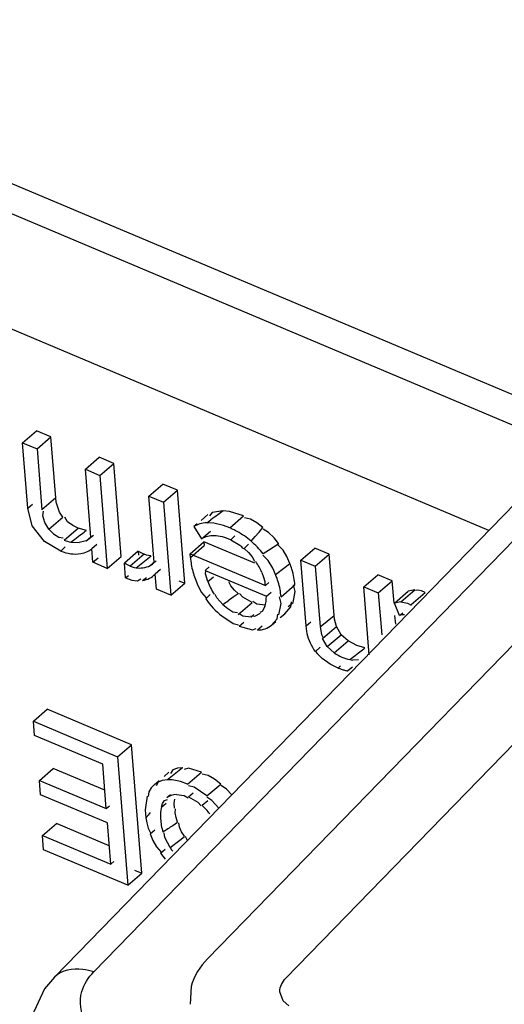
# Model space of a CAD drawing. Header units: inches. Extents: x 0 to 17, y 0 to 11.
# Tile 91 of 104: x 14.1519 to 14.202, y 2.8288 to 2.9306. Entities that reach past the tile are written whole.
import ezdxf

# ---------------------------------------------------------------- set-up
doc = ezdxf.new("R2010")
doc.units = ezdxf.units.IN
doc.header["$LTSCALE"] = 0.935
doc.header["$MEASUREMENT"] = 0
doc.layers.get('0').update_dxf_attribs({"linetype": 'CONTINUOUS'})
doc.layers.add('2', color=7, linetype='CONTINUOUS')
doc.layers.add('3', color=7, linetype='CONTINUOUS')

msp = doc.modelspace()

# ---------------------------------------------------------------- linework, layer by layer
at = {"color": 7, "linetype": 'Continuous'}
msp.add_line((14.1132269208, 2.9295643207), (14.2104528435, 2.8885935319), dxfattribs=at)
at = {"layer": '2', "color": 7, "linetype": 'Continuous'}
for p, q in [((14.2086132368, 2.8862251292), (14.1154514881, 2.9254832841)), ((14.2003782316, 2.8777635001), (14.1061599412, 2.9174668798)), ((14.1521701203, 2.8868319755), (14.1536065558, 2.8880710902)), ((14.1551010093, 2.8874413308), (14.1536065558, 2.8880710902)), ((14.1536645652, 2.8862022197), (14.1551010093, 2.8874413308)), ((14.1556040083, 2.8811516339), (14.1551010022, 2.8874413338)), ((14.1521701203, 2.8868319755), (14.1536645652, 2.8862022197)), ((14.1527097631, 2.8800839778), (14.1521701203, 2.8868319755)), ((14.1536645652, 2.8862022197), (14.1541670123, 2.8799195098)), ((14.158666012, 2.8840946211), (14.1601024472, 2.8853337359)), ((14.1615969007, 2.8847039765), (14.1601024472, 2.8853337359)), ((14.1601604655, 2.8834648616), (14.1615969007, 2.8847039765)), ((14.1623656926, 2.8750905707), (14.1615969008, 2.8847039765)), ((14.158666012, 2.8840946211), (14.1601604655, 2.8834648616)), ((14.1592281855, 2.8770648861), (14.158666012, 2.8840946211)), ((14.1601604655, 2.8834648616), (14.1609292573, 2.8738514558)), ((14.1652416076, 2.8813236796), (14.1666780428, 2.8825627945)), ((14.1681724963, 2.8819330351), (14.1666780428, 2.8825627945)), ((14.1652416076, 2.8813236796), (14.1667360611, 2.8806939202)), ((14.1657867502, 2.8745069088), (14.1652416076, 2.8813236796)), ((14.1667360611, 2.8806939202), (14.1681724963, 2.8819330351)), ((14.1689412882, 2.8723196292), (14.1681724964, 2.8819330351)), ((14.1527097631, 2.8800839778), (14.1531885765, 2.8804970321)), ((14.1546460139, 2.8803301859), (14.1541670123, 2.8799195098)), ((14.1551250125, 2.8807408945), (14.1546460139, 2.8803301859)), ((14.1556040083, 2.8811516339), (14.1551250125, 2.8807408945)), ((14.1556583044, 2.8806987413), (14.1556040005, 2.8811516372)), ((14.1560012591, 2.8796536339), (14.1556583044, 2.8806987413)), ((14.1667360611, 2.8806939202), (14.1675048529, 2.8710805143)), ((14.1531717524, 2.8782522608), (14.1527097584, 2.8800839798)), ((14.1542532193, 2.8793014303), (14.1543382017, 2.8797587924)), ((14.1544583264, 2.8786023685), (14.1542532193, 2.8793014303)), ((14.1563320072, 2.879152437), (14.1560012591, 2.8796536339)), ((14.1713203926, 2.8794134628), (14.1706254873, 2.8788140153)), ((14.1717905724, 2.8796414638), (14.1714988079, 2.8792733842)), ((14.1729202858, 2.8798021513), (14.1717905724, 2.8796414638)), ((14.173555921, 2.8797332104), (14.1729202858, 2.8798021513)), ((14.1750280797, 2.8792749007), (14.173555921, 2.8797332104)), ((14.1735916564, 2.8780356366), (14.1750280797, 2.879274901)), ((14.1544239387, 2.8766389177), (14.1531717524, 2.8782522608)), ((14.1548956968, 2.8779134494), (14.1544583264, 2.8786023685)), ((14.1548956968, 2.8779134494), (14.1563321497, 2.8791525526)), ((14.1568224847, 2.8786763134), (14.1565507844, 2.8791367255)), ((14.1573514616, 2.8782749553), (14.1568224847, 2.8786763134)), ((14.1579322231, 2.8780168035), (14.1573514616, 2.8782749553)), ((14.1702163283, 2.8784610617), (14.1698839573, 2.8781743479)), ((14.1698839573, 2.8781743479), (14.1706774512, 2.8768997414)), ((14.1712238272, 2.878562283), (14.171652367, 2.8788803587)), ((14.1719426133, 2.8785231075), (14.1712238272, 2.878562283)), ((14.1729477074, 2.8782788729), (14.1719426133, 2.8785231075)), ((14.1735916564, 2.8780356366), (14.1729477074, 2.8782788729)), ((14.1757348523, 2.878936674), (14.175114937, 2.8790743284)), ((14.1764059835, 2.8785517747), (14.1757348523, 2.878936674)), ((14.1770212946, 2.8780818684), (14.1764059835, 2.8785517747)), ((14.1548956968, 2.8779134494), (14.1553599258, 2.8774406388)), ((14.1553599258, 2.8774406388), (14.1559127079, 2.8770703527)), ((14.156476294, 2.8767865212), (14.1569813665, 2.8772125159)), ((14.1569813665, 2.8772125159), (14.1579343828, 2.8780163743)), ((14.1587808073, 2.877776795), (14.1579322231, 2.8780168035)), ((14.1592281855, 2.8770648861), (14.1595052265, 2.8773038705)), ((14.1706774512, 2.8768997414), (14.1715944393, 2.8776907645)), ((14.1737070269, 2.8767914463), (14.1741336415, 2.8772282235)), ((14.1757904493, 2.8766728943), (14.1762039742, 2.8771410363)), ((14.1757904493, 2.8766728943), (14.176203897, 2.8771408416)), ((14.1762039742, 2.8771410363), (14.1766170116, 2.8776080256)), ((14.1766170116, 2.8776080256), (14.1770290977, 2.8780726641)), ((14.1776127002, 2.8775654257), (14.1770411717, 2.8779041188)), ((14.1781705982, 2.8770106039), (14.1776127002, 2.8775654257)), ((14.1561231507, 2.87564911), (14.1544239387, 2.8766389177)), ((14.1559127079, 2.8770703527), (14.1563675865, 2.8769952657)), ((14.157155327, 2.8765706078), (14.1575785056, 2.8768837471)), ((14.157155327, 2.8765706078), (14.1580242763, 2.8765179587)), ((14.1587390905, 2.87670367), (14.1580242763, 2.8765179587)), ((14.1587391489, 2.876703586), (14.1592239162, 2.8771182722)), ((14.1598572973, 2.8763355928), (14.1593233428, 2.8758749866)), ((14.169492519, 2.875358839), (14.1709289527, 2.8765979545)), ((14.1695227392, 2.8749808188), (14.1709591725, 2.8762199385)), ((14.1761918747, 2.8743801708), (14.1709289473, 2.8765979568)), ((14.1709289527, 2.8765979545), (14.1709591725, 2.8762199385)), ((14.1737070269, 2.8767914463), (14.1746417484, 2.8762535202)), ((14.1755220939, 2.876350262), (14.1750820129, 2.8759045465)), ((14.1786603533, 2.8763915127), (14.1775923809, 2.8757086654)), ((14.1786340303, 2.8764235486), (14.1781705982, 2.8770106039)), ((14.1791058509, 2.8757311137), (14.1785789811, 2.8762788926)), ((14.1565696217, 2.8760753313), (14.1561231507, 2.87564911)), ((14.1594348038, 2.8744812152), (14.1593233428, 2.8758749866)), ((14.1641320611, 2.8756352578), (14.1626956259, 2.8743961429)), ((14.1647346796, 2.8753252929), (14.1632992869, 2.8740857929)), ((14.1639218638, 2.8739176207), (14.165451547, 2.875146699)), ((14.1641320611, 2.8756352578), (14.1641641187, 2.8752343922)), ((14.169492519, 2.875358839), (14.1772836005, 2.8720756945)), ((14.1695227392, 2.8749808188), (14.169492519, 2.875358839)), ((14.1750832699, 2.875907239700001), (14.1755230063, 2.8755132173)), ((14.1755230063, 2.8755132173), (14.1759159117, 2.8750576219)), ((14.1775492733, 2.8746804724), (14.1770073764, 2.8752282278)), ((14.1775923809, 2.8757086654), (14.1770557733, 2.8753655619)), ((14.1794923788, 2.875078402), (14.1791058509, 2.8757311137)), ((14.1809433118, 2.8747070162), (14.1823797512, 2.8759461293)), ((14.1838742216, 2.8753163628), (14.182379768, 2.8759461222)), ((14.1824377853, 2.8740772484), (14.1838742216, 2.8753163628)), ((14.1843803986, 2.8689868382), (14.1838742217, 2.8753163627)), ((14.1594348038, 2.8744812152), (14.1599736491, 2.8749460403)), ((14.1609292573, 2.8738514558), (14.1594348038, 2.8744812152)), ((14.1609292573, 2.8738514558), (14.1623656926, 2.8750905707)), ((14.1628182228, 2.8728631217), (14.1626956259, 2.8743961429)), ((14.1653732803, 2.8741425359), (14.1657905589, 2.8745024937)), ((14.1659929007, 2.8746348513), (14.1655958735, 2.8742923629)), ((14.1655961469, 2.874292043), (14.1657867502, 2.8745069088)), ((14.1759159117, 2.8750576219), (14.1761531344, 2.8745961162)), ((14.1780352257, 2.8738758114), (14.1775492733, 2.8746804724)), ((14.1793105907, 2.8739832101), (14.1798006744, 2.8743690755)), ((14.17980071, 2.8743689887), (14.1794923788, 2.875078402)), ((14.1809433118, 2.8747070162), (14.1824377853, 2.8740772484)), ((14.1814851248, 2.8679322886), (14.1809433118, 2.8747070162)), ((14.1824377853, 2.8740772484), (14.1829387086, 2.8678134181)), ((14.1628182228, 2.8728631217), (14.1631150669, 2.8731191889)), ((14.1664438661, 2.8737451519), (14.1658861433, 2.8732640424)), ((14.1660103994, 2.8717102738), (14.1658861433, 2.8732640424)), ((14.1714806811, 2.8740103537), (14.1710545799, 2.8736427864)), ((14.1710545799, 2.8736427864), (14.1773748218, 2.8709794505)), ((14.1711018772, 2.8732893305), (14.1711213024, 2.8735951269)), ((14.1713174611, 2.8725010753), (14.1711018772, 2.8732893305)), ((14.1768974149, 2.873447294), (14.1770926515, 2.8729456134)), ((14.1783303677, 2.8732114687), (14.1780352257, 2.8738758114)), ((14.1783301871, 2.8732114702), (14.1793105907, 2.8739832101)), ((14.1874591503, 2.8719612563), (14.1888955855, 2.8732003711)), ((14.1903900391, 2.8725706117), (14.1888955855, 2.8732003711)), ((14.1628182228, 2.8728631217), (14.1634600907, 2.8726231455)), ((14.1634600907, 2.8726231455), (14.1640393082, 2.8725587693)), ((14.1640393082, 2.8725587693), (14.1643892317, 2.872774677)), ((14.1645728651, 2.8725930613), (14.164968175, 2.8729306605)), ((14.1675048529, 2.8710805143), (14.1689412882, 2.8723196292)), ((14.1683218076, 2.8725806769), (14.1689412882, 2.8723196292)), ((14.1700032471, 2.8728024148), (14.1702877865, 2.8720737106)), ((14.1702877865, 2.8720737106), (14.1706694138, 2.8713762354)), ((14.1713174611, 2.8725010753), (14.1719081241, 2.872990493)), ((14.1737075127, 2.8720417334), (14.1734874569, 2.8724745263)), ((14.1740698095, 2.8716120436), (14.1737075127, 2.8720417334)), ((14.1770926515, 2.8729456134), (14.1772056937, 2.872502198)), ((14.1772056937, 2.872502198), (14.177205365, 2.8721268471)), ((14.177643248, 2.8723859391), (14.1772836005, 2.8720756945)), ((14.17889743, 2.8709146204), (14.1803339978, 2.8721536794)), ((14.1803477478, 2.8714796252), (14.1801743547, 2.8721538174)), ((14.1889536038, 2.8713314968), (14.1903900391, 2.8725706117)), ((14.1905747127, 2.8702613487), (14.1903900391, 2.8725706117)), ((14.1675048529, 2.8710805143), (14.1660103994, 2.8717102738)), ((14.1706694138, 2.8713762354), (14.1711656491, 2.8708110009)), ((14.1711045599, 2.8706985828), (14.1715580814, 2.8711470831)), ((14.1722644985, 2.8708108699), (14.1720784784, 2.8711713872)), ((14.1744785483, 2.8712396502), (14.1739476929, 2.870871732)), ((14.1745024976, 2.8712169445), (14.1740698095, 2.8716120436)), ((14.1749287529, 2.8708824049), (14.1745988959, 2.8712581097)), ((14.1773748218, 2.8709794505), (14.1778647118, 2.871402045)), ((14.1801320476, 2.8703443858), (14.1803477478, 2.8714796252)), ((14.1874591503, 2.8719612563), (14.1889536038, 2.8713314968)), ((14.1880213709, 2.8649309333), (14.1874591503, 2.8719612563)), ((14.1889536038, 2.8713314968), (14.1893011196, 2.866985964)), ((14.1906177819, 2.870264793), (14.1920542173, 2.8715039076)), ((14.1912897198, 2.8704146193), (14.1922471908, 2.8712406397)), ((14.1927259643, 2.8716536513), (14.1920542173, 2.8715039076)), ((14.1922471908, 2.8712406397), (14.1927259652, 2.8716536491)), ((14.1923531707, 2.8701297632), (14.1937983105, 2.8713651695)), ((14.1930535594, 2.8716103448), (14.1927984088, 2.8715554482)), ((14.1934090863, 2.8715263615), (14.1930535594, 2.8716103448)), ((14.1937983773, 2.871365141), (14.1934090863, 2.8715263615)), ((14.1725586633, 2.8704557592), (14.1722644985, 2.8708108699)), ((14.1728871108, 2.8701391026), (14.1725586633, 2.8704557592)), ((14.1728871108, 2.8701391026), (14.1733875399, 2.8697054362)), ((14.1739476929, 2.870871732), (14.1734173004, 2.8705051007)), ((14.1744792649, 2.8691030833), (14.1759157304, 2.8703422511)), ((14.1759157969, 2.870342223), (14.1749287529, 2.8708824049)), ((14.1763944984, 2.8701713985), (14.1759620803, 2.8704409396)), ((14.1772468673, 2.8700699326), (14.1763944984, 2.8701713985)), ((14.178681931, 2.8690692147), (14.1789108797, 2.8702315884)), ((14.1789108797, 2.8702315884), (14.1787348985, 2.8709146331)), ((14.1796486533, 2.8699192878), (14.1801319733, 2.8703444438)), ((14.1799103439, 2.8698687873), (14.1799734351, 2.8704092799)), ((14.1912897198, 2.8704146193), (14.1906177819, 2.870264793)), ((14.1911428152, 2.8689715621), (14.1906177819, 2.870264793)), ((14.1912897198, 2.8704146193), (14.1919785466, 2.87027194)), ((14.1919785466, 2.87027194), (14.1923357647, 2.8700693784)), ((14.1733875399, 2.8697054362), (14.1739210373, 2.8693756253)), ((14.1739210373, 2.8693756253), (14.1743926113, 2.8692847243)), ((14.1749510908, 2.8689342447), (14.1745228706, 2.8691992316)), ((14.175803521, 2.8688301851), (14.176095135, 2.869080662)), ((14.1767417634, 2.8692025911), (14.1761392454, 2.8688897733)), ((14.1769367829, 2.8694061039), (14.1766937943, 2.8692924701)), ((14.17721892, 2.8699188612), (14.1769367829, 2.8694061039)), ((14.1784811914, 2.8686420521), (14.1785512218, 2.869127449)), ((14.1788215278, 2.8687653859), (14.1792732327, 2.8691585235)), ((14.1792766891, 2.86916048), (14.1799103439, 2.8698687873)), ((14.1911428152, 2.8689715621), (14.1914969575, 2.8692770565)), ((14.1727642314, 2.8689415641), (14.173937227, 2.8681720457)), ((14.173937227, 2.8681720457), (14.1744913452, 2.8680368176)), ((14.17455497, 2.867878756), (14.1750346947, 2.8682914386)), ((14.175803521, 2.8688301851), (14.1749510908, 2.8689342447)), ((14.1761392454, 2.8688897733), (14.1757849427, 2.8689322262)), ((14.1779171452, 2.8679803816), (14.1784811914, 2.8686420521)), ((14.1779171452, 2.8679803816), (14.1783695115, 2.8683726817)), ((14.1814851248, 2.8679322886), (14.1819642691, 2.8683411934)), ((14.1829387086, 2.8678134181), (14.1843803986, 2.8689868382)), ((14.1844253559, 2.8686146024), (14.1843803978, 2.8689868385)), ((14.1846242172, 2.8678648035), (14.1844253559, 2.8686146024)), ((14.1907471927, 2.8681045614), (14.190677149, 2.8689804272)), ((14.17455497, 2.867878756), (14.1759300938, 2.8675047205)), ((14.1759300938, 2.8675047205), (14.1763183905, 2.8676601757)), ((14.1769355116, 2.8678908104), (14.1764712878, 2.8674783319)), ((14.181610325, 2.8670881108), (14.1814851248, 2.8679322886)), ((14.1829387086, 2.8678134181), (14.1830613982, 2.8670208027)), ((14.1830613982, 2.8670208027), (14.1832585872, 2.8666673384)), ((14.1831877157, 2.8666256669), (14.184624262, 2.8678646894)), ((14.1836753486, 2.8657705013), (14.1851167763, 2.8670033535)), ((14.1851167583, 2.8670033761), (14.1846242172, 2.8678648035)), ((14.1858317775, 2.8663562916), (14.1851167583, 2.8670033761)), ((14.1836753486, 2.8657705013), (14.1831877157, 2.8666256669)), ((14.18439157, 2.8651196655), (14.1858329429, 2.8663555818)), ((14.1867269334, 2.8658828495), (14.1858317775, 2.8663562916)), ((14.1824485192, 2.8652741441), (14.1829494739, 2.8657062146)), ((14.18439157, 2.8651196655), (14.1836753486, 2.8657705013)), ((14.1875740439, 2.8656431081), (14.1867269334, 2.8658828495)), ((14.1839907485, 2.8639616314), (14.1831630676, 2.8645373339)), ((14.1847986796, 2.8635621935), (14.1839907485, 2.8639616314)), ((14.186004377, 2.864426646), (14.1864046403, 2.8647368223)), ((14.1868988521, 2.8643987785), (14.1863151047, 2.8643853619)), ((14.1847986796, 2.8635621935), (14.1850584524, 2.8637860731)), ((14.18626996, 2.8636526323), (14.1858031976, 2.8632634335)), ((14.1532873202, 2.8580545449), (14.1547237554, 2.8592936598)), ((14.1634314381, 2.8556242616), (14.1547237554, 2.8592936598)), ((14.1532873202, 2.8580545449), (14.1619950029, 2.8543851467)), ((14.1534051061, 2.8565816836), (14.1532873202, 2.8580545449)), ((14.1604589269, 2.8536092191), (14.1534051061, 2.8565816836)), ((14.1619950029, 2.8543851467), (14.1634314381, 2.8556242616)), ((14.164493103, 2.8423486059), (14.1634314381, 2.8556242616)), ((14.1619950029, 2.8543851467), (14.1630566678, 2.841109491)), ((14.1539106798, 2.8519450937), (14.155347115, 2.8531842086)), ((14.160672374, 2.8509401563), (14.155347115, 2.8531842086)), ((14.1608250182, 2.8490314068), (14.1604589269, 2.8536092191)), ((14.1668016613, 2.8523665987), (14.1672975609, 2.8527927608)), ((14.1687171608, 2.8532386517), (14.1671562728, 2.8519959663)), ((14.1677110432, 2.8530355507), (14.1674689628, 2.852664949)), ((14.1681747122, 2.8532097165), (14.1677110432, 2.8530355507)), ((14.1687488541, 2.8532418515), (14.1681747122, 2.8532097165)), ((14.169328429, 2.8532037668), (14.1688876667, 2.8530681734)), ((14.169229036, 2.8515676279), (14.1706655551, 2.8528066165)), ((14.1706656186, 2.8528065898), (14.169328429, 2.8532037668)), ((14.1539106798, 2.8519450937), (14.1608250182, 2.8490314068)), ((14.1540284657, 2.8504722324), (14.1539106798, 2.8519450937)), ((14.16581031, 2.851513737), (14.1663058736, 2.8519403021)), ((14.1662012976, 2.8517624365), (14.1659729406, 2.8513975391)), ((14.1665986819, 2.8519396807), (14.1662012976, 2.8517624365)), ((14.167153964, 2.8520008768), (14.1665986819, 2.8519396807)), ((14.1684887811, 2.8518320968), (14.1677999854, 2.8519775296)), ((14.169229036, 2.8515676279), (14.1684887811, 2.8518320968)), ((14.1713705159, 2.8524674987), (14.170753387, 2.8526050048)), ((14.1720282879, 2.8520843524), (14.1713705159, 2.8524674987)), ((14.1726800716, 2.8515729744), (14.1720282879, 2.8520843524)), ((14.1652153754, 2.8507695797), (14.1651570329, 2.8502825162)), ((14.1654566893, 2.851183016), (14.1652153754, 2.8507695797)), ((14.16581031, 2.851513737), (14.1654566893, 2.851183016)), ((14.1699219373, 2.8512350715), (14.1693116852, 2.8513742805)), ((14.1712305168, 2.8503448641), (14.1699219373, 2.8512350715)), ((14.1712305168, 2.8503448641), (14.1726800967, 2.8515729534)), ((14.1732459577, 2.8510576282), (14.1726875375, 2.851418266)), ((14.1738051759, 2.8504741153), (14.1732459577, 2.8510576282)), ((14.1609428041, 2.8475585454), (14.1540284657, 2.8504722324)), ((14.1650369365, 2.8503351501), (14.1648510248, 2.8489223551)), ((14.1666520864, 2.8495450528), (14.1668455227, 2.8498556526)), ((14.1668455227, 2.8498556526), (14.1671666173, 2.8499910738)), ((14.1674623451, 2.8504498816), (14.1670971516, 2.8501347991)), ((14.1678537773, 2.8495867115), (14.1678990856, 2.8500139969)), ((14.1680781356, 2.850506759), (14.1688894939, 2.8503945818)), ((14.1688894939, 2.8503945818), (14.1692980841, 2.8501456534)), ((14.1693354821, 2.8502341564), (14.1698142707, 2.8506471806)), ((14.1693354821, 2.8502341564), (14.1702881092, 2.8497042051)), ((14.1702881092, 2.8497042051), (14.1706236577, 2.8493067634)), ((14.1713098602, 2.849841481), (14.1707340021, 2.8493447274)), ((14.1717545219, 2.8498723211), (14.1712313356, 2.8502209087)), ((14.1724788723, 2.8490921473), (14.1717545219, 2.8498723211)), ((14.1608250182, 2.8490314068), (14.1611530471, 2.849314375)), ((14.1648510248, 2.8489223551), (14.1649192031, 2.8480858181)), ((14.1665431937, 2.8491872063), (14.1670213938, 2.8495979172)), ((14.1665431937, 2.8491872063), (14.1666520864, 2.8495450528)), ((14.1678817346, 2.8490927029), (14.1678537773, 2.8495867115)), ((14.1679436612, 2.8486018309), (14.1679832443, 2.8490159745)), ((14.1649192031, 2.8480858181), (14.1650060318, 2.8475517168)), ((14.1680391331, 2.8481097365), (14.1679436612, 2.8486018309)), ((14.1681887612, 2.8476391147), (14.1680391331, 2.8481097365)), ((14.1542311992, 2.8462517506), (14.1556676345, 2.8474908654)), ((14.1611323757, 2.8451880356), (14.1556676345, 2.8474908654)), ((14.16128502, 2.8432792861), (14.1609428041, 2.8475585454)), ((14.1650060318, 2.8475517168), (14.1651607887, 2.8469988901)), ((14.1653480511, 2.8464417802), (14.1658295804, 2.8468475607)), ((14.1681993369, 2.8476035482), (14.167693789, 2.8472711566)), ((14.1683988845, 2.8471092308), (14.1683145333, 2.8475741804)), ((14.1686190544, 2.8466433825), (14.1683988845, 2.8471092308)), ((14.1689090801, 2.8461778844), (14.1686190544, 2.8466433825)), ((14.1542311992, 2.8462517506), (14.16128502, 2.8432792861)), ((14.1543489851, 2.8447788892), (14.1542311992, 2.8462517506)), ((14.1653480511, 2.8464417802), (14.1656293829, 2.8457411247)), ((14.1656293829, 2.8457411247), (14.1660052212, 2.8450708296)), ((14.1668800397, 2.8460641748), (14.1668075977, 2.846540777)), ((14.1674193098, 2.8450213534), (14.1668800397, 2.8460641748)), ((14.1674193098, 2.8450213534), (14.1684163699, 2.8457861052)), ((14.1684163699, 2.8457861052), (14.1689152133, 2.8461685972)), ((14.1692291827, 2.8457337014), (14.169021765, 2.8461604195)), ((14.1630566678, 2.841109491), (14.1543489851, 2.8447788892)), ((14.1660052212, 2.8450708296), (14.1664885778, 2.8445426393)), ((14.1664308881, 2.8444189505), (14.1669097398, 2.8448319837)), ((14.16128502, 2.8432792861), (14.1616130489, 2.8435622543)), ((14.1664308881, 2.8444189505), (14.1668979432, 2.8438023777)), ((14.1637543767, 2.8426599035), (14.164493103, 2.8423486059)), ((14.1630566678, 2.841109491), (14.164493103, 2.8423486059))]:
    msp.add_line(p, q, dxfattribs=at)
for points in [[(14.1641320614, 2.8756352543), (14.1643325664, 2.875517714), (14.164533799, 2.8754142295), (14.1647593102, 2.8753144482)], [(14.1654455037, 2.875146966), (14.1652048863, 2.875181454), (14.1649765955, 2.8752375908), (14.1647593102, 2.8753144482)], [(14.1632994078, 2.8740846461), (14.1630980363, 2.8741747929), (14.162896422, 2.874278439), (14.1626956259, 2.8743961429)], [(14.1632994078, 2.8740846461), (14.1635095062, 2.8740078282), (14.1637162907, 2.8739529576), (14.1639218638, 2.8739176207)]]:
    msp.add_lwpolyline(points, dxfattribs=at)
for centre, radius, start, end in [((14.2407462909, 2.785729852), 0.1159783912, 126.1409808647, 126.5659917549), ((14.2100987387, 2.8276750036), 0.0640296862, 125.5083127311, 126.1303991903), ((14.0768292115, 2.9861474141), 0.1358643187, 306.4655087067, 306.8321997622), ((14.1124698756, 2.9385312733), 0.0763869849, 306.8457160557, 307.3183348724), ((14.1704222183, 2.8705016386), 0.0081735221, 64.5332141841, 67.18425171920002), ((14.1704315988, 2.8705218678), 0.008151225, 61.14131562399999, 64.531603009), ((14.1702808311, 2.8702570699), 0.008455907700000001, 55.2251438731, 61.1125908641), ((14.1702211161, 2.8701642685), 0.0085661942, 49.44689347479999, 55.2510933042), ((14.1732916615, 2.8746631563), 0.0020861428, 35.1471863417, 49.67150640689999), ((14.1648876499, 2.8751073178), 0.0010801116, 296.7187492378, 310.991568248), ((14.1773399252, 2.8756037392), 0.0078420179, 184.5558479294, 189.9204559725), ((14.1778869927, 2.8757004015), 0.0083975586, 189.927058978, 195.0219066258), ((14.172755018, 2.8714810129), 0.007614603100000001, 17.4843292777, 22.2883523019), ((14.1783425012, 2.8758209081), 0.008868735, 195.0110918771, 199.8983323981), ((14.1713116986, 2.8702405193), 0.0076215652, 16.8941493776, 22.9425719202), ((14.1729383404, 2.8715359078), 0.007423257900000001, 10.6310519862, 17.5053199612), ((14.171512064, 2.8702993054), 0.0074127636, 10.7774924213, 16.9094378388), ((14.1731999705, 2.8715888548), 0.007156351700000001, 4.5268545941, 10.6008555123), ((14.1717641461, 2.8703505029), 0.0071555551, 4.5216793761, 10.7522199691), ((14.0581710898, 3.037560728), 0.2029514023, 304.4191093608, 304.6005234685), ((14.1864914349, 2.8684800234), 0.0051597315, 218.4130868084, 229.8293772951), ((14.0200934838, 3.079486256), 0.271618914, 307.7557183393, 307.9282386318), ((14.0948567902, 2.9835268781), 0.149972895, 307.9327637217, 308.1860961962), ((14.1866047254, 2.8677552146), 0.0033822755, 259.7759181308, 265.0878061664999), ((14.1867876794, 2.8682975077), 0.0051360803, 247.2158682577, 251.1134176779), ((14.1866412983, 2.8678670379), 0.0046814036, 251.1031224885, 255.3933344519), ((14.1865047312, 2.8673387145), 0.0041357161, 255.3783663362, 260.2361315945), ((14.1673429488, 2.8482806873), 0.0037249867, 82.9523462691, 92.90811263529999), ((14.3185786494, 2.7222971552), 0.1985788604, 140.486774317, 140.6954492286), ((14.1679340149, 2.8480320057), 0.0029594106, 200.4319738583, 211.937174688), ((14.2336662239, 2.7464776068), 0.1204640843, 123.493344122, 123.7794802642), ((14.2826977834, 2.6723818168), 0.2093138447, 123.3282336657, 123.4935731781)]:
    msp.add_arc(centre, radius, start, end, dxfattribs=at)
for centre, major_axis, start_param, end_param in [((14.1735837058, 2.8733206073), (-0.003949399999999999, 0.0046707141), 5.840226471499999, 6.199442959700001), ((14.1738425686, 2.8727044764), (-0.0034023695, 0.004023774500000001), -0.4943230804, -0.0919033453), ((14.1738839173, 2.872646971), (-0.0034453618, 0.0040746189), -0.9090475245, -0.4895635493), ((14.1562679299, 2.8797506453), (-0.0024332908, 0.0028777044), -4.0226877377, -3.7910744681), ((14.1565251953, 2.8799374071), (-0.0025530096, 0.0030192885), -3.3088919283, -3.053785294), ((14.1742004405, 2.8732905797), (-0.0037712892, 0.0044600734), 4.6679609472, 4.982068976), ((14.1557447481, 2.8795324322), (-0.0031506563, 0.0037260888), -3.9945307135, -3.7221830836), ((14.1555048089, 2.880327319), (-0.0037557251, 0.0044416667), 2.5542537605, 2.809695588), ((14.1554901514, 2.8804792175), (-0.003863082, 0.0045686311), -3.4894044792, -3.2922866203), ((14.1558376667, 2.8800796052), (-0.0035267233, 0.0041708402), -3.3090437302, -3.1577160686), ((14.162297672, 2.8784935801), (-0.0034627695, 0.004095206), -3.5185271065, -3.2844386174), ((14.1738641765, 2.8734855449), (-0.0027669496, 0.0032723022), -2.0531236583, -1.7398311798), ((14.1625765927, 2.877885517), (-0.0030052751, 0.0035541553), -3.7195211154, -3.5100370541), ((14.1616460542, 2.8779802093), (-0.004098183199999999, 0.004846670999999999), 2.8110352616, 3.1918936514), ((14.1742572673, 2.8721900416), (-0.0025850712, 0.0030572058), 1.0081384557, 1.3975581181), ((14.1740747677, 2.8722658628), (-0.0035394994, 0.0041859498), 1.438884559, 1.8846292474), ((14.173566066, 2.8727771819), (-0.0031011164, 0.0036675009), -2.8099911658, -2.4945299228), ((14.1923471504, 2.8672429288), (-0.0013706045, 0.0016209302), -0.5331891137, -0.15397694), ((14.1742194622, 2.8724481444), (-0.0037449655, 0.0044289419), 2.7021449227, 3.1241185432), ((14.1849461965, 2.868234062), (-0.0029125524, 0.003444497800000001), -4.2480564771, -4.0257745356), ((14.1850610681, 2.867617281), (-0.0024332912, 0.002877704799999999), -4.0511147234, -3.7714287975), ((14.1696847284, 2.847077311), (-0.0025862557, 0.0030586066), -0.4207663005, 0.0007159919), ((14.1711719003, 2.8458912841), (-0.0038600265, 0.0045650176), 0.4003663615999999, 0.679957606), ((14.1695770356, 2.8471989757), (-0.0024944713, 0.002950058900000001), -1.6449922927, -1.3379426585), ((14.1712838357, 2.8458037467), (-0.0039494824, 0.0046708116), 0.6717551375, 0.9453158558), ((14.1697477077, 2.8458501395), (-0.0025374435, 0.0030008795), 1.3474261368, 1.4702852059)]:
    msp.add_ellipse(centre, major_axis=major_axis, ratio=0.6035928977, start_param=start_param, end_param=end_param, dxfattribs=at)
msp.add_open_spline([(14.1824485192, 2.8652741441), (14.1820442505, 2.8658035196), (14.1817548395, 2.86643789), (14.181610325, 2.8670881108)], degree=3, dxfattribs=at)
at = {"layer": '3', "color": 7, "linetype": 'Continuous'}
for p, q in [((14.1554578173, 2.8316068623), (14.3418054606, 3.0230827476)), ((14.3458750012, 3.0236249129), (14.1595348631, 2.8321567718)), ((14.3536570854, 3.0208886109), (14.1713066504, 2.8335199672)), ((14.1793951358, 2.8315092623), (14.3613585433, 3.0184802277)), ((14.1696031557, 2.8306449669), (14.1695066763, 2.8288129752)), ((14.1791207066, 2.8291889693), (14.1787786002, 2.830118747)), ((14.1796994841, 2.8286496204), (14.1791207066, 2.8291889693))]:
    msp.add_line(p, q, dxfattribs=at)
msp.add_lwpolyline([(14.1554608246, 2.8316099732), (14.1544242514, 2.8303982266), (14.1524760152, 2.8261739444), (14.1522465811, 2.8240390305)], dxfattribs=at)
for points in [[(14.1713066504, 2.8335199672), (14.1705291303, 2.8327222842), (14.16987697, 2.8317247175), (14.1696031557, 2.8306449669)], [(14.1582956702, 2.8301267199), (14.158525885, 2.8308853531), (14.1589872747, 2.8315834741), (14.1595348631, 2.8321567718)], [(14.1787786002, 2.830118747), (14.1787635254, 2.8306255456), (14.1790418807, 2.8311455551), (14.1793951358, 2.8315092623)]]:
    msp.add_open_spline(points, degree=3, dxfattribs=at)
for points, knots in [([(14.1595348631, 2.8321567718), (14.1591654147, 2.8322825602), (14.1578253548, 2.8326121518), (14.1561633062, 2.8323459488), (14.1554714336, 2.8316087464)], [0, 0, 0, 0, 0.2785110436, 1, 1, 1, 1]), ([(14.1617317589, 2.8245068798), (14.1605421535, 2.8250128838), (14.1584038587, 2.8264420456), (14.1579851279, 2.8291033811), (14.1582956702, 2.8301267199)], [0, 0, 0, 0, 0.5472721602, 1, 1, 1, 1])]:
    msp.add_open_spline(points, degree=3, knots=knots, dxfattribs=at)

doc.saveas('drawing.dxf')
